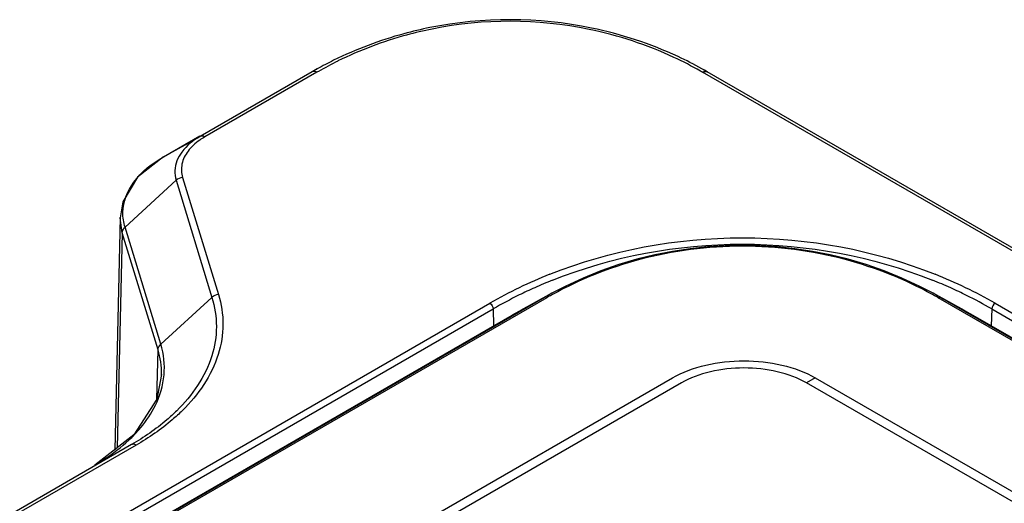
# Model space of a CAD drawing. Header units: inches. Extents: x 0 to 34, y 0 to 22.
# Tile 59 of 71: x 26.789 to 27.613, y 19.545 to 19.951. Entities that reach past the tile are written whole.
import ezdxf

# ---------------------------------------------------------------- set-up
doc = ezdxf.new("R2010")
doc.units = ezdxf.units.IN
doc.header["$LTSCALE"] = 1.87
doc.header["$MEASUREMENT"] = 0
doc.layers.get('0').update_dxf_attribs({"linetype": 'CONTINUOUS'})

msp = doc.modelspace()

# ---------------------------------------------------------------- linework, layer by layer
at = {"color": 7, "linetype": 'CONTINUOUS'}
for p, q in [((27.03377, 19.90692), (26.93991, 19.85272)), ((27.03767, 19.9065), (26.94381, 19.85231)), ((27.03789, 19.90925), (27.0323, 19.90614)), ((27.03558, 19.90795), (27.03377, 19.90692)), ((27.03492, 19.90725), (27.03377, 19.90692)), ((27.36431, 19.90695), (27.35979, 19.90947)), ((27.36201, 19.90822), (27.35979, 19.90947)), ((32.08865, 17.17647), (27.36039, 19.90651)), ((27.36429, 19.90692), (27.36201, 19.90822)), ((27.36315, 19.90725), (27.36429, 19.90692)), ((32.09255, 17.17688), (27.36429, 19.90692)), ((26.90917, 19.83559), (26.93965, 19.85319)), ((26.90917, 19.83559), (26.93991, 19.85272)), ((26.87702, 19.77671), (26.91983, 19.81594)), ((26.91983, 19.81594), (26.94978, 19.71786)), ((26.92526, 19.81835), (26.95522, 19.72026)), ((26.87513, 19.79783), (26.8729, 19.78446)), ((26.87291, 19.78482), (26.86842, 19.59027)), ((26.8729, 19.78446), (26.87291, 19.78482)), ((26.87469, 19.77201), (26.8729, 19.78446)), ((26.90697, 19.67862), (26.87702, 19.77671)), ((26.87469, 19.77201), (26.87054, 19.5919)), ((26.90465, 19.67393), (26.87469, 19.77201)), ((27.22811, 19.71777), (25.69697, 18.83371)), ((27.23005, 19.71756), (25.69891, 18.83351)), ((26.90697, 19.67862), (26.94978, 19.71786)), ((27.22811, 19.71777), (27.20116, 19.70302)), ((27.23438, 19.7213), (27.20814, 19.70695)), ((27.23076, 19.71929), (27.22811, 19.71777)), ((27.23435, 19.72128), (27.23076, 19.71929)), ((27.55345, 19.72129), (27.55344, 19.72129)), ((27.57966, 19.70695), (27.55345, 19.72129)), ((27.5571, 19.71926), (27.55345, 19.72129)), ((27.5597, 19.71777), (27.5571, 19.71926)), ((29.06409, 18.84782), (27.55776, 19.71756)), ((27.5597, 19.71777), (27.58665, 19.70302)), ((29.06575, 18.8482), (27.5597, 19.71777)), ((25.65129, 18.82886), (27.18242, 19.71292)), ((25.65407, 18.82415), (27.18521, 19.70821)), ((27.18521, 19.70821), (27.18563, 19.69405)), ((27.6026, 19.70821), (27.60218, 19.69405)), ((27.6026, 19.70821), (29.0867, 18.85131)), ((27.60538, 19.71292), (29.09636, 18.85205)), ((25.67002, 18.81896), (27.20116, 19.70302)), ((27.20116, 19.70302), (27.20814, 19.70695)), ((27.57966, 19.70695), (27.57967, 19.70694)), ((27.57967, 19.70694), (27.58665, 19.70302)), ((27.58665, 19.70302), (29.06683, 18.84838)), ((26.90369, 19.63251), (26.90465, 19.67393)), ((26.90762, 19.65272), (26.90763, 19.65334)), ((26.88453, 19.60268), (26.85165, 19.57734)), ((26.88242, 19.59449), (25.8532, 19.00024)), ((26.88631, 19.59408), (25.85711, 18.99983))]:
    msp.add_line(p, q, dxfattribs=at)
at = {"color": 40, "linetype": 'CONTINUOUS'}
for p, q in [((26.93509, 19.41935), (27.33547, 19.65049)), ((27.45477, 19.65051), (27.4474, 19.64625)), ((27.45477, 19.65051), (27.91303, 19.38591)), ((27.34284, 19.64623), (26.94246, 19.4151)), ((27.90566, 19.38166), (27.4474, 19.64625))]:
    msp.add_line(p, q, dxfattribs=at)
at = {"color": 7, "linetype": 'CONTINUOUS'}
for points in [[(26.90916, 19.83558), (26.88743, 19.81852), (26.87513, 19.79783)], [(27.55344, 19.72129), (27.54233, 19.72708), (27.52741, 19.73402), (27.5124, 19.74009), (27.49736, 19.74533), (27.48234, 19.74977), (27.4674, 19.75344), (27.45257, 19.75638), (27.43786, 19.75862), (27.42322, 19.76021), (27.40859, 19.76116), (27.39396, 19.76147), (27.37933, 19.76116), (27.3647, 19.76022), (27.35005, 19.75864), (27.33533, 19.7564), (27.32049, 19.75346), (27.30555, 19.74979), (27.29053, 19.74535), (27.27549, 19.74012), (27.26047, 19.73405), (27.24554, 19.72711), (27.23438, 19.7213)], [(26.90763, 19.65334), (26.90377, 19.63263), (26.88453, 19.60268)]]:
    msp.add_lwpolyline(points, dxfattribs=at)
for centre, radius, start, end in [((27.19903, 19.61232), 0.33822, 78.32709, 101.38477), ((27.19903, 19.62023), 0.32897, 78.32453, 101.38691), ((27.20074, 19.62721), 0.32178, 65.04344, 78.37049), ((27.20121, 19.62138), 0.32891, 65.04627, 78.37954), ((27.19293, 19.63069), 0.3188, 116.29765, 119.10056), ((27.19396, 19.63529), 0.31302, 116.29725, 119.68575), ((27.20788, 19.6429), 0.30455, 60.29732, 65.0154), ((27.20855, 19.63758), 0.31112, 60.91411, 65.01172), ((27.19251, 19.63146), 0.31792, 119.37795, 119.57867), ((27.19256, 19.63138), 0.31801, 119.10186, 119.37794), ((27.19363, 19.63587), 0.31236, 119.68733, 119.95443), ((27.21137, 19.64921), 0.29733, 59.92285, 60.28001), ((27.37606, 19.37742), 0.38737, 111.74681, 119.99215), ((27.41001, 19.37386), 0.39132, 60.04944, 68.22628), ((27.37762, 19.37426), 0.38543, 114.1424, 116.27116), ((27.38225, 19.36384), 0.39683, 111.81532, 114.13721), ((27.40561, 19.36397), 0.39669, 65.77766, 68.19916), ((27.41034, 19.37459), 0.38506, 63.60733, 65.77172), ((27.37544, 19.37871), 0.38047, 116.27311, 119.99947), ((27.38279, 19.45309), 0.30541, 119.73389, 120.00654), ((27.38335, 19.45209), 0.30655, 118.96141, 119.73358), ((27.40087, 19.44561), 0.31396, 60.27441, 61.03862), ((27.40015, 19.44434), 0.31543, 60.0221, 60.27478), ((27.4124, 19.37877), 0.3804, 60.00024, 63.60522), ((26.79489, 19.68941), 0.12487, 313.13457, 316.12449)]:
    msp.add_arc(centre, radius, start, end, dxfattribs=at)
for points, knots in [([(27.13227, 19.94389), (27.12496, 19.94242), (27.0973, 19.93588), (27.07049, 19.92578), (27.05169, 19.91649)], [0, 0, 0, 0, 0.262249, 1, 1, 1, 1]), ([(27.13408, 19.94272), (27.12694, 19.94128), (27.09988, 19.93488), (27.07366, 19.925), (27.05528, 19.91592)], [0, 0, 0, 0, 0.262264, 1, 1, 1, 1]), ([(26.93991, 19.85272), (26.93408, 19.84937), (26.92408, 19.84172), (26.91897, 19.82966), (26.91875, 19.82416)], [0, 0, 0, 0, 0.549868, 1, 1, 1, 1]), ([(26.94381, 19.85231), (26.94237, 19.85148), (26.93718, 19.84821), (26.9325, 19.84401), (26.9298, 19.84044)], [0, 0, 0, 0, 0.270572, 1, 1, 1, 1]), ([(26.94381, 19.85231), (26.94347, 19.85251), (26.94228, 19.85309), (26.94074, 19.85318), (26.93991, 19.85272)], [0, 0, 0, 0, 0.295008, 1, 1, 1, 1]), ([(26.9298, 19.84044), (26.92739, 19.83725), (26.92375, 19.83007), (26.92415, 19.82193), (26.92526, 19.81835)], [0, 0, 0, 0, 0.515749, 1, 1, 1, 1]), ([(26.87526, 19.78902), (26.87541, 19.79796), (26.88341, 19.81774), (26.89969, 19.83018), (26.90917, 19.83559)], [0, 0, 0, 0, 0.450255, 1, 1, 1, 1]), ([(27.23254, 19.73722), (27.28334, 19.75756), (27.39385, 19.77805), (27.50436, 19.75759), (27.55517, 19.73726)], [0, 0, 0, 0, 0.49996, 1, 1, 1, 1]), ([(27.23478, 19.73225), (27.28488, 19.75231), (27.39385, 19.77255), (27.50282, 19.75234), (27.55293, 19.73229)], [0, 0, 0, 0, 0.49996, 1, 1, 1, 1]), ([(27.5529, 19.72031), (27.53002, 19.73297), (27.47822, 19.7536), (27.39391, 19.76451), (27.3096, 19.7536), (27.25779, 19.73297), (27.23491, 19.72031)], [0, 0, 0, 0, 0.237177, 0.499991, 0.76281, 1, 1, 1, 1]), ([(26.94978, 19.71786), (26.95226, 19.70998), (26.95479, 19.69333), (26.94921, 19.65859), (26.93325, 19.63567), (26.92033, 19.62287)], [0, 0, 0, 0, 0.237951, 0.476092, 1, 1, 1, 1]), ([(26.95522, 19.72026), (26.95775, 19.7122), (26.96033, 19.69517), (26.95463, 19.65964), (26.93831, 19.63619), (26.92509, 19.62311)], [0, 0, 0, 0, 0.237973, 0.476119, 1, 1, 1, 1]), ([(27.23005, 19.71756), (27.22973, 19.71775), (27.22909, 19.71802), (27.22837, 19.71792), (27.22811, 19.71777)], [0, 0, 0, 0, 0.550331, 1, 1, 1, 1]), ([(27.55776, 19.71756), (27.55808, 19.71775), (27.55872, 19.71802), (27.55943, 19.71792), (27.5597, 19.71777)], [0, 0, 0, 0, 0.55035, 1, 1, 1, 1]), ([(26.90247, 19.62743), (26.90635, 19.63535), (26.91153, 19.65252), (26.90948, 19.67037), (26.90697, 19.67862)], [0, 0, 0, 0, 0.505789, 1, 1, 1, 1]), ([(26.8849, 19.60286), (26.88674, 19.60477), (26.89349, 19.61227), (26.8992, 19.62075), (26.90247, 19.62743)], [0, 0, 0, 0, 0.262676, 1, 1, 1, 1]), ([(26.92033, 19.62287), (26.91767, 19.62024), (26.90602, 19.60953), (26.89288, 19.60049), (26.88242, 19.59449)], [0, 0, 0, 0, 0.236877, 1, 1, 1, 1]), ([(26.92509, 19.62311), (26.92237, 19.62041), (26.91045, 19.60946), (26.89702, 19.60022), (26.88631, 19.59408)], [0, 0, 0, 0, 0.236884, 1, 1, 1, 1]), ([(26.85168, 19.57736), (26.85436, 19.5789), (26.86445, 19.58507), (26.8739, 19.59231), (26.88027, 19.59828)], [0, 0, 0, 0, 0.261762, 1, 1, 1, 1]), ([(26.88631, 19.59408), (26.88597, 19.59428), (26.88479, 19.59486), (26.88324, 19.59495), (26.88242, 19.59449)], [0, 0, 0, 0, 0.295228, 1, 1, 1, 1])]:
    msp.add_open_spline(points, degree=3, knots=knots, dxfattribs=at)
for points in [[(27.03767, 19.9065), (27.03685, 19.90698), (27.03586, 19.90733), (27.03492, 19.90725)], [(27.36039, 19.90651), (27.36121, 19.90698), (27.3622, 19.90733), (27.36315, 19.90725)], [(26.91875, 19.82416), (26.91864, 19.8214), (26.91901, 19.81858), (26.91983, 19.81594)], [(26.92526, 19.81835), (26.92329, 19.81814), (26.92129, 19.81728), (26.91983, 19.81594)], [(26.87702, 19.77671), (26.87582, 19.78067), (26.87519, 19.78487), (26.87526, 19.78902)], [(26.87469, 19.77201), (26.87473, 19.77376), (26.87573, 19.77553), (26.87702, 19.77671)], [(26.95522, 19.72026), (26.95325, 19.72006), (26.95125, 19.71919), (26.94978, 19.71786)], [(27.18242, 19.71292), (27.184, 19.71201), (27.18515, 19.71003), (27.18521, 19.70821)], [(27.60538, 19.71292), (27.6038, 19.71201), (27.60265, 19.71003), (27.6026, 19.70821)], [(26.90465, 19.67393), (26.90469, 19.67567), (26.90568, 19.67744), (26.90697, 19.67862)], [(26.90763, 19.65334), (26.90773, 19.66027), (26.90667, 19.66729), (26.90465, 19.67393)]]:
    msp.add_open_spline(points, degree=3, dxfattribs=at)
at = {"color": 40, "linetype": 'CONTINUOUS'}
for points, knots in [([(27.33547, 19.65049), (27.34336, 19.65504), (27.36221, 19.66229), (27.39512, 19.66594), (27.42803, 19.6623), (27.44688, 19.65506), (27.45477, 19.65051)], [0, 0, 0, 0, 0.254298, 0.500078, 0.745811, 1, 1, 1, 1]), ([(27.4474, 19.64625), (27.44049, 19.65024), (27.42397, 19.65659), (27.39512, 19.65978), (27.36628, 19.65658), (27.34976, 19.65023), (27.34284, 19.64623)], [0, 0, 0, 0, 0.254175, 0.499895, 0.745674, 1, 1, 1, 1])]:
    msp.add_open_spline(points, degree=3, knots=knots, dxfattribs=at)

doc.saveas('drawing.dxf')
